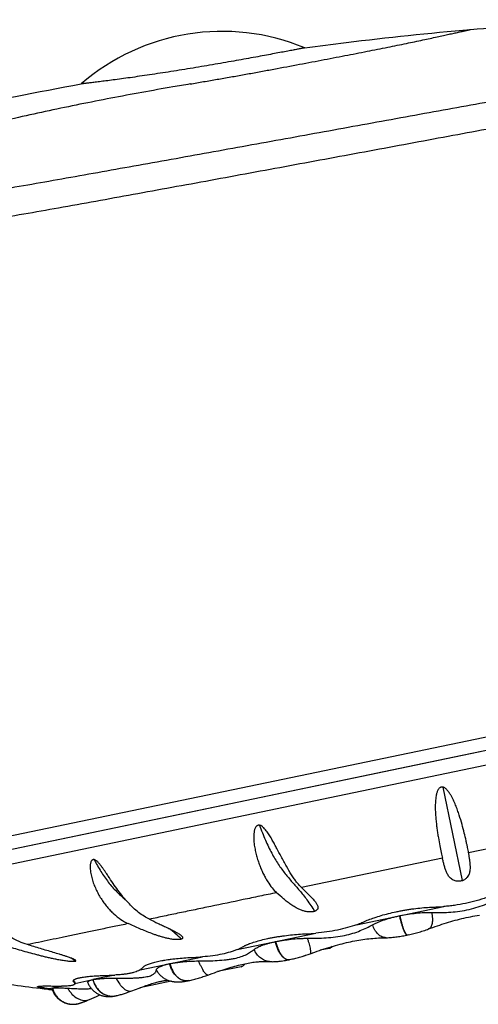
# Model space of a CAD drawing. Header units: millimetres. Extents: x -139 to 522, y -59 to 433.
# Tile 39 of 40: x 485 to 502, y 358 to 394. Entities that reach past the tile are written whole.
import ezdxf

# ---------------------------------------------------------------- set-up
doc = ezdxf.new("R2010")
doc.units = ezdxf.units.MM
doc.header["$LTSCALE"] = 23.1
doc.layers.get('0').update_dxf_attribs({"linetype": 'CONTINUOUS'})

msp = doc.modelspace()

# ---------------------------------------------------------------- linework, layer by layer
at = {"color": 9, "linetype": 'CONTINUOUS'}
for p, q in [((478.088, 362.48), (522.141, 371.66)), ((500.471, 365.613), (501.194, 362.14)), ((504.076, 363.728), (501.433, 363.177)), ((500.461, 362.974), (495.228, 361.884)), ((486.788, 358.397), (486.786, 358.367)), ((491.045, 358.429), (491.046, 358.429)), ((488.334, 357.864), (488.336, 357.865)), ((488.336, 357.865), (488.337, 357.865)), ((488.336, 357.865), (488.337, 357.865)), ((488.336, 357.865), (488.337, 357.865)), ((488.337, 357.865), (488.338, 357.865)), ((488.337, 357.865), (488.338, 357.865)), ((488.929, 358.049), (488.928, 358.049)), ((487.361, 357.73), (487.36, 357.729))]:
    msp.add_line(p, q, dxfattribs=at)
at = {"color": 7, "linetype": 'CONTINUOUS'}
for p, q in [((520.399, 370.786), (479.096, 362.18)), ((502.823, 367.121), (501.191, 366.781)), ((478.718, 361.569), (504.245, 366.889)), ((501.191, 366.781), (498.285, 366.175)), ((498.285, 366.175), (491.013, 364.661)), ((491.013, 364.661), (483.789, 363.158)), ((497.275, 360.505), (500.512, 361.179)), ((498.874, 360.838), (498.879, 360.839)), ((501.588, 360.817), (501.671, 360.832)), ((501.671, 360.832), (501.753, 360.846)), ((492.842, 359.581), (495.762, 360.189)), ((497.947, 360.003), (498.02, 360.009)), ((499.122, 360.112), (499.155, 360.119)), ((499.198, 360.128), (499.156, 360.119)), ((499.16, 360.12), (499.16, 360.12)), ((499.908, 360.33), (499.95, 360.345)), ((493.276, 359.79), (493.277, 359.775)), ((493.277, 359.79), (493.283, 359.793)), ((493.283, 359.793), (493.286, 359.794)), ((494.258, 359.876), (494.262, 359.877)), ((494.264, 359.877), (494.268, 359.878)), ((489.238, 358.83), (491.555, 359.313)), ((495.023, 359.264), (495.069, 359.277)), ((495.067, 359.276), (495.114, 359.289)), ((495.112, 359.288), (495.159, 359.301)), ((495.156, 359.3), (495.204, 359.314)), ((495.201, 359.313), (495.249, 359.327)), ((495.245, 359.326), (495.294, 359.341)), ((495.29, 359.34), (495.339, 359.355)), ((495.335, 359.354), (495.384, 359.37)), ((495.38, 359.368), (495.429, 359.385)), ((495.426, 359.383), (495.474, 359.4)), ((495.471, 359.399), (495.519, 359.416)), ((495.517, 359.415), (495.552, 359.427)), ((495.552, 359.427), (495.658, 359.465)), ((496.259, 359.627), (495.92, 359.556)), ((490.331, 359.058), (490.334, 359.058)), ((490.336, 359.059), (490.339, 359.059)), ((492.988, 358.945), (492.11, 358.762)), ((493.137, 359.057), (493.197, 359.069)), ((493.476, 359.116), (493.528, 359.122)), ((493.528, 359.122), (493.579, 359.128)), ((493.628, 359.132), (493.676, 359.136)), ((493.723, 359.139), (493.768, 359.142)), ((493.768, 359.142), (493.813, 359.143)), ((493.813, 359.143), (493.856, 359.144)), ((493.855, 359.144), (493.897, 359.143)), ((493.897, 359.144), (493.936, 359.143)), ((493.937, 359.143), (493.975, 359.141)), ((494.04, 359.137), (494.062, 359.136)), ((494.04, 359.137), (494.04, 359.137)), ((494.062, 359.136), (494.095, 359.134)), ((494.094, 359.134), (494.129, 359.133)), ((494.128, 359.133), (494.165, 359.132)), ((494.164, 359.132), (494.201, 359.133)), ((494.2, 359.133), (494.239, 359.134)), ((494.238, 359.134), (494.278, 359.136)), ((494.277, 359.136), (494.317, 359.138)), ((494.317, 359.138), (494.359, 359.142)), ((494.358, 359.142), (494.401, 359.146)), ((494.4, 359.146), (494.444, 359.151)), ((494.444, 359.151), (494.489, 359.157)), ((494.489, 359.156), (494.535, 359.163)), ((494.535, 359.163), (494.583, 359.171)), ((494.582, 359.17), (494.631, 359.179)), ((494.63, 359.179), (494.681, 359.188)), ((494.68, 359.188), (494.732, 359.198)), ((494.731, 359.197), (494.771, 359.206)), ((494.768, 359.205), (494.77, 359.205)), ((494.807, 359.213), (494.772, 359.206)), ((494.802, 359.212), (494.849, 359.223)), ((494.846, 359.222), (494.893, 359.232)), ((494.89, 359.232), (494.936, 359.243)), ((494.934, 359.242), (494.98, 359.254)), ((494.978, 359.253), (495.025, 359.265)), ((488.302, 358.635), (487.485, 358.465)), ((491.445, 358.533), (491.49, 358.547)), ((491.49, 358.547), (491.536, 358.561)), ((491.535, 358.561), (491.581, 358.576)), ((491.581, 358.576), (491.626, 358.591)), ((491.671, 358.607), (491.718, 358.623)), ((491.717, 358.623), (491.754, 358.636)), ((491.718, 358.623), (491.754, 358.636)), ((486.323, 358.223), (485.81, 358.116)), ((486.815, 358.325), (487.485, 358.465)), ((486.816, 358.325), (486.818, 358.346)), ((490.396, 358.405), (489.224, 358.161)), ((490.206, 358.47), (490.205, 358.471)), ((491.033, 358.427), (491.042, 358.429)), ((491.046, 358.429), (491.082, 358.437)), ((491.081, 358.437), (491.129, 358.448)), ((491.128, 358.447), (491.174, 358.459)), ((491.174, 358.458), (491.22, 358.47)), ((491.219, 358.47), (491.265, 358.482)), ((491.265, 358.482), (491.311, 358.494)), ((491.31, 358.494), (491.356, 358.507)), ((491.355, 358.507), (491.401, 358.52)), ((491.4, 358.52), (491.445, 358.533)), ((485.81, 358.116), (485.683, 358.137)), ((485.687, 358.166), (485.684, 358.136)), ((485.687, 358.166), (485.892, 358.133)), ((485.81, 358.116), (485.944, 358.091)), ((485.977, 358.086), (485.944, 358.091)), ((487.36, 357.729), (487.537, 357.806)), ((487.537, 357.806), (487.617, 357.84)), ((488.928, 358.049), (489.062, 358.1)), ((486.91, 357.568), (486.91, 357.568)), ((487.131, 357.636), (487.157, 357.646)), ((487.157, 357.646), (487.185, 357.657)), ((487.185, 357.657), (487.216, 357.669)), ((487.216, 357.669), (487.249, 357.682)), ((487.249, 357.682), (487.285, 357.697)), ((487.285, 357.697), (487.324, 357.714)), ((487.324, 357.714), (487.36, 357.729))]:
    msp.add_line(p, q, dxfattribs=at)
for points in [[(499.95, 360.345), (500.023, 360.372), (500.108, 360.404), (500.192, 360.434), (500.276, 360.464), (500.36, 360.492), (500.443, 360.52), (500.526, 360.547), (500.608, 360.573), (500.69, 360.598), (500.772, 360.622), (500.854, 360.645), (500.935, 360.667), (501.017, 360.689), (501.098, 360.71), (501.18, 360.729), (501.261, 360.748), (501.343, 360.767), (501.424, 360.784), (501.506, 360.801)], [(501.424, 360.784), (501.506, 360.801), (501.588, 360.817)], [(501.67, 360.832), (501.753, 360.846), (501.836, 360.86)], [(495.63, 359.455), (495.721, 359.488), (495.811, 359.519), (495.901, 359.55), (495.989, 359.58), (496.076, 359.608), (496.162, 359.636), (496.247, 359.662), (496.331, 359.688), (496.414, 359.712), (496.496, 359.736), (496.578, 359.758), (496.659, 359.78), (496.739, 359.8), (496.818, 359.82), (496.896, 359.839), (496.974, 359.856), (497.052, 359.873), (497.129, 359.889), (497.205, 359.904), (497.281, 359.918), (497.356, 359.931), (497.431, 359.943), (497.506, 359.954), (497.58, 359.964), (497.654, 359.974), (497.727, 359.983), (497.8, 359.99), (497.874, 359.997), (497.947, 360.003)], [(497.947, 360.003), (498.02, 360.008), (498.093, 360.013), (498.166, 360.016), (498.239, 360.019)], [(498.239, 360.019), (498.313, 360.021), (498.375, 360.022)], [(498.375, 360.022), (498.418, 360.023), (498.47, 360.025), (498.523, 360.028), (498.575, 360.032), (498.626, 360.037), (498.678, 360.042), (498.729, 360.048), (498.78, 360.054), (498.831, 360.062), (498.881, 360.069), (498.93, 360.077), (498.98, 360.085), (499.028, 360.094), (499.076, 360.103), (499.123, 360.112), (499.155, 360.119)], [(499.198, 360.128), (499.248, 360.139), (499.298, 360.151), (499.348, 360.162), (499.398, 360.175), (499.448, 360.188), (499.499, 360.201), (499.549, 360.215), (499.6, 360.229), (499.65, 360.244), (499.702, 360.26), (499.753, 360.276), (499.804, 360.294), (499.856, 360.311), (499.908, 360.33)], [(497.654, 359.974), (497.727, 359.983), (497.801, 359.99), (497.874, 359.997)], [(491.754, 358.636), (491.912, 358.693), (491.996, 358.723), (492.079, 358.752), (492.16, 358.78), (492.239, 358.806), (492.317, 358.832), (492.393, 358.857), (492.468, 358.88), (492.541, 358.903), (492.613, 358.924), (492.684, 358.945), (492.753, 358.964), (492.82, 358.982), (492.886, 358.999), (492.951, 359.015), (493.015, 359.03), (493.077, 359.044), (493.137, 359.057)], [(493.197, 359.07), (493.255, 359.081), (493.312, 359.091), (493.368, 359.1), (493.423, 359.108), (493.476, 359.116)], [(493.579, 359.128), (493.629, 359.132), (493.677, 359.136)], [(493.676, 359.136), (493.724, 359.139), (493.769, 359.141)], [(493.975, 359.141), (494.011, 359.139), (494.04, 359.137)], [(491.58, 358.576), (491.625, 358.591), (491.672, 358.607)], [(487.294, 358.355), (487.298, 358.346), (487.31, 358.317), (487.324, 358.289), (487.338, 358.261), (487.354, 358.234), (487.37, 358.208), (487.388, 358.182), (487.407, 358.157), (487.426, 358.132), (487.447, 358.109), (487.468, 358.086), (487.491, 358.064), (487.514, 358.042), (487.538, 358.022), (487.563, 358.003), (487.588, 357.984), (487.614, 357.967), (487.64, 357.951), (487.667, 357.936), (487.693, 357.923), (487.719, 357.91), (487.745, 357.899), (487.771, 357.889), (487.796, 357.88), (487.821, 357.872), (487.846, 357.865), (487.87, 357.859), (487.893, 357.854), (487.916, 357.849), (487.939, 357.846), (487.96, 357.843), (487.982, 357.84), (488.002, 357.838), (488.023, 357.837), (488.043, 357.836), (488.062, 357.835), (488.081, 357.835), (488.101, 357.835), (488.12, 357.836), (488.138, 357.837), (488.157, 357.838), (488.176, 357.84), (488.194, 357.842), (488.213, 357.844), (488.231, 357.846), (488.25, 357.849), (488.269, 357.852), (488.288, 357.855), (488.307, 357.859), (488.326, 357.863), (488.338, 357.865)], [(489.062, 358.1), (489.201, 358.153), (489.268, 358.177), (489.332, 358.2), (489.394, 358.223), (489.454, 358.244), (489.512, 358.263), (489.568, 358.282), (489.622, 358.3), (489.674, 358.316), (489.724, 358.331), (489.771, 358.345), (489.817, 358.358), (489.86, 358.37), (489.902, 358.38), (489.941, 358.39), (489.979, 358.399), (490.014, 358.407), (490.047, 358.413), (490.079, 358.419), (490.108, 358.424), (490.135, 358.429), (490.16, 358.432), (490.183, 358.435), (490.204, 358.437), (490.222, 358.439), (490.239, 358.44), (490.253, 358.441), (490.266, 358.441), (490.276, 358.441), (490.277, 358.441)], [(490.206, 358.47), (490.231, 358.459), (490.261, 358.447), (490.291, 358.435), (490.321, 358.426), (490.349, 358.417), (490.378, 358.41), (490.405, 358.403), (490.432, 358.398), (490.458, 358.393), (490.483, 358.39), (490.507, 358.387), (490.531, 358.384), (490.555, 358.382), (490.579, 358.381), (490.604, 358.38), (490.629, 358.38), (490.655, 358.38), (490.682, 358.381), (490.709, 358.382), (490.737, 358.384), (490.765, 358.386), (490.793, 358.389), (490.823, 358.392), (490.853, 358.396), (490.884, 358.4), (490.916, 358.405), (490.95, 358.411), (490.984, 358.417), (491.02, 358.424), (491.049, 358.43)], [(485.961, 358.139), (485.963, 358.133), (485.972, 358.101), (485.983, 358.071), (485.995, 358.041), (486.007, 358.012), (486.021, 357.984), (486.036, 357.957), (486.052, 357.93), (486.068, 357.905), (486.085, 357.88), (486.103, 357.856), (486.122, 357.833), (486.141, 357.812), (486.161, 357.791), (486.181, 357.771), (486.201, 357.753), (486.221, 357.735), (486.242, 357.718), (486.263, 357.703), (486.284, 357.688), (486.305, 357.674), (486.327, 357.661), (486.348, 357.649), (486.369, 357.637), (486.391, 357.627), (486.412, 357.617), (486.433, 357.608), (486.454, 357.6), (486.475, 357.593), (486.496, 357.586), (486.517, 357.58), (486.537, 357.574), (486.558, 357.569), (486.578, 357.565), (486.598, 357.561), (486.618, 357.558), (486.637, 357.555), (486.656, 357.553), (486.675, 357.552), (486.693, 357.55), (486.711, 357.55), (486.729, 357.549), (486.746, 357.549), (486.763, 357.55), (486.779, 357.55), (486.795, 357.551), (486.81, 357.553), (486.825, 357.554), (486.839, 357.556), (486.853, 357.558), (486.866, 357.559), (486.878, 357.561), (486.89, 357.564), (486.901, 357.566), (486.91, 357.568)], [(487.617, 357.84), (487.689, 357.871), (487.721, 357.884), (487.752, 357.897)], [(488.338, 357.865), (488.364, 357.871), (488.4, 357.879), (488.436, 357.888), (488.472, 357.898), (488.509, 357.908), (488.546, 357.919), (488.583, 357.93), (488.621, 357.942), (488.659, 357.954), (488.698, 357.967), (488.737, 357.98), (488.777, 357.994), (488.817, 358.008), (488.857, 358.023), (488.897, 358.038), (488.928, 358.05)], [(486.91, 357.568), (486.921, 357.57), (486.931, 357.572), (486.942, 357.575), (486.952, 357.577), (486.963, 357.58), (486.973, 357.583), (486.983, 357.586), (486.993, 357.588), (487.003, 357.591), (487.013, 357.595), (487.023, 357.598), (487.033, 357.601), (487.043, 357.604), (487.053, 357.608), (487.063, 357.611), (487.074, 357.615), (487.085, 357.619), (487.096, 357.623), (487.107, 357.627), (487.131, 357.636)]]:
    msp.add_lwpolyline(points, dxfattribs=at)
for centre, radius, start, end in [((492.282, 385.663), 8, 67.4654, 130.8683), ((500.681, 366.166), 0.8, 50.2233, 50.4522), ((499.956, 366.015), 0.8, 153.0864, 153.3094), ((495.112, 367.375), 7.215, 272.4373, 275.1763), ((493.364, 359.573), 0.234, 111.7462, 111.9729), ((494.585, 356.478), 3.562, 111.1019, 111.4003), ((496.218, 359.823), 0.2, 281.77, 322.641), ((490.908, 367.024), 7.738, 272.3188, 274.7952), ((492.947, 359.141), 0.2, 281.77, 334.5609), ((487.857, 365.933), 7.311, 271.2095, 273.4982), ((491.528, 408.291), 50.506, 260.9255, 263.4991), ((486.808, 358.446), 0.0479, 194.8804, 201.5139), ((487.644, 357.692), 0.789, 101.9027, 102.0593), ((491.527, 408.284), 50.5, 263.4993, 263.6537), ((489.2, 358.361), 0.2, 277.8899, 281.77)]:
    msp.add_arc(centre, radius, start, end, dxfattribs=at)
at = {"color": 9, "linetype": 'CONTINUOUS'}
for centre, radius, start, end in [((513.539, 258.588), 135.002, 99.57045, 99.84549), ((487.405, 356.522), 4.818, 45.6691, 52.7219), ((483.873, 354.986), 5.113, 54.5232, 56.9161), ((494.744, 359.359), 0.156, 277.0351, 281.7347), ((494.735, 359.367), 0.165, 281.7699, 282.3813), ((490.967, 358.821), 0.4, 279.8982, 281.2081), ((490.959, 358.832), 0.412, 281.7698, 282.058), ((490.959, 358.832), 0.412, 282.2445, 282.5695), ((490.967, 358.821), 0.4, 281.4346, 281.77), ((488.203, 358.486), 0.635, 281.6178, 282.1366), ((488.212, 358.442), 0.591, 281.6251, 282.1313), ((488.197, 358.532), 0.682, 281.4652, 281.7713), ((488.203, 358.485), 0.635, 282.3313, 282.6255), ((488.213, 358.44), 0.589, 282.3409, 282.6579)]:
    msp.add_arc(centre, radius, start, end, dxfattribs=at)
at = {"color": 7, "linetype": 'CONTINUOUS'}
for points, knots in [([(501.51, 393.734), (502.784, 393.842), (505.335, 394.013), (509.166, 394.119), (512.995, 394.055), (515.543, 393.887), (516.813, 393.768)], [0, 0, 0, 0, 0.250407, 0.5004, 0.750153, 1, 1, 1, 1]), ([(495.348, 393.052), (495.86, 393.121), (497.91, 393.387), (499.966, 393.604), (501.51, 393.734)], [0, 0, 0, 0, 0.250232, 1, 1, 1, 1]), ([(495.348, 393.052), (495.348, 393.052), (495.347, 393.052), (495.347, 393.052), (495.345, 393.052), (495.343, 393.051), (495.34, 393.051), (495.335, 393.05), (495.328, 393.048), (495.317, 393.046), (495.303, 393.044), (495.288, 393.041), (495.27, 393.037), (495.249, 393.033), (495.217, 393.027), (495.171, 393.018), (495.108, 393.006), (495.037, 392.992), (494.956, 392.976), (494.866, 392.959), (494.768, 392.94), (494.619, 392.912), (494.414, 392.873), (494.144, 392.822), (493.845, 392.767), (493.52, 392.707), (493.172, 392.644), (492.803, 392.578), (492.418, 392.51), (491.883, 392.417), (491.203, 392.303), (490.522, 392.193), (489.984, 392.109), (489.597, 392.051), (489.227, 391.996), (488.877, 391.946), (488.55, 391.901), (488.25, 391.861), (487.979, 391.826), (487.773, 391.8), (487.625, 391.781), (487.527, 391.769), (487.437, 391.758), (487.357, 391.749), (487.286, 391.74), (487.224, 391.733), (487.178, 391.728), (487.146, 391.724), (487.125, 391.722), (487.107, 391.72), (487.092, 391.718), (487.078, 391.716), (487.068, 391.715), (487.06, 391.714), (487.055, 391.714), (487.052, 391.714), (487.05, 391.713), (487.049, 391.713), (487.048, 391.713), (487.048, 391.713), (487.047, 391.713)], [0, 0, 0, 0, 0.000037, 0.000147, 0.000332, 0.00059, 0.000921, 0.001326, 0.002357, 0.003682, 0.005299, 0.007209, 0.009411, 0.011902, 0.014683, 0.021105, 0.028665, 0.037348, 0.047136, 0.058008, 0.069944, 0.082917, 0.111865, 0.144605, 0.180849, 0.220271, 0.262507, 0.30716, 0.353796, 0.401955, 0.500881, 0.599871, 0.648092, 0.694787, 0.739474, 0.781698, 0.821046, 0.857146, 0.889676, 0.918361, 0.93119, 0.942975, 0.953697, 0.963337, 0.971877, 0.979306, 0.98561, 0.988338, 0.990781, 0.992938, 0.99481, 0.996395, 0.997692, 0.998701, 0.999098, 0.999423, 0.999675, 0.999856, 0.999964, 1, 1, 1, 1]), ([(480.575, 390.435), (481.112, 390.547), (483.266, 390.991), (485.424, 391.414), (487.047, 391.713)], [0, 0, 0, 0, 0.249497, 1, 1, 1, 1]), ([(490.455, 391.601), (489.686, 391.468), (488.151, 391.189), (486.239, 390.804), (484.716, 390.469), (483.576, 390.203), (482.63, 389.966), (481.876, 389.767), (481.5, 389.663), (481.312, 389.61)], [0, 0, 0, 0, 0.249999, 0.499997, 0.624998, 0.749998, 0.874998, 0.937499, 1, 1, 1, 1]), ([(500.471, 365.612), (500.466, 365.613), (500.457, 365.615), (500.443, 365.616), (500.429, 365.615), (500.41, 365.611), (500.388, 365.603), (500.356, 365.583), (500.323, 365.549), (500.293, 365.502), (500.27, 365.451), (500.252, 365.398), (500.238, 365.345), (500.223, 365.273), (500.21, 365.183), (500.201, 365.075), (500.197, 364.968), (500.196, 364.862), (500.198, 364.757), (500.204, 364.621), (500.215, 364.455), (500.235, 364.262), (500.257, 364.078), (500.283, 363.902), (500.317, 363.688), (500.361, 363.448), (500.406, 363.227), (500.438, 363.074), (500.453, 363.006), (500.461, 362.974)], [0, 0, 0, 0, 0.005067, 0.010139, 0.015217, 0.020295, 0.030435, 0.040562, 0.06071, 0.080796, 0.100806, 0.120736, 0.140585, 0.16035, 0.199609, 0.238491, 0.27696, 0.314978, 0.352505, 0.389504, 0.461762, 0.531456, 0.598295, 0.662001, 0.722312, 0.831765, 0.924842, 0.964745, 1, 1, 1, 1]), ([(501.433, 363.177), (501.427, 363.208), (501.414, 363.275), (501.393, 363.38), (501.368, 363.496), (501.33, 363.673), (501.273, 363.918), (501.189, 364.237), (501.104, 364.521), (501.022, 364.76), (500.95, 364.947), (500.883, 365.102), (500.822, 365.226), (500.771, 365.318), (500.714, 365.408), (500.66, 365.479), (500.61, 365.532), (500.556, 365.579), (500.506, 365.606), (500.471, 365.612)], [0, 0, 0, 0, 0.035521, 0.0756, 0.120084, 0.168798, 0.278135, 0.401902, 0.538173, 0.610344, 0.684829, 0.761336, 0.800262, 0.839586, 0.879271, 0.919286, 0.939421, 0.959635, 1, 1, 1, 1]), ([(493.672, 364.196), (493.668, 364.197), (493.659, 364.199), (493.645, 364.199), (493.631, 364.198), (493.614, 364.195), (493.593, 364.187), (493.563, 364.168), (493.533, 364.134), (493.508, 364.088), (493.489, 364.038), (493.472, 363.969), (493.459, 363.881), (493.455, 363.775), (493.457, 363.669), (493.465, 363.565), (493.477, 363.462), (493.493, 363.36), (493.519, 363.228), (493.557, 363.067), (493.613, 362.882), (493.675, 362.705), (493.743, 362.538), (493.816, 362.382), (493.893, 362.237), (493.995, 362.064), (494.126, 361.877), (494.244, 361.746), (494.304, 361.691)], [0, 0, 0, 0, 0.004868, 0.009696, 0.01449, 0.01925, 0.028673, 0.038029, 0.056656, 0.075366, 0.09414, 0.112946, 0.150543, 0.188039, 0.225333, 0.262356, 0.299056, 0.335387, 0.371312, 0.441786, 0.510216, 0.576354, 0.639981, 0.700891, 0.758887, 0.81379, 0.913664, 1, 1, 1, 1]), ([(494.472, 363.037), (494.419, 363.136), (494.34, 363.287), (494.231, 363.49), (494.145, 363.646), (494.053, 363.803), (493.968, 363.932), (493.893, 364.03), (493.841, 364.088), (493.794, 364.131), (493.745, 364.168), (493.702, 364.19), (493.672, 364.196)], [0, 0, 0, 0, 0.23496, 0.357191, 0.482166, 0.609541, 0.738926, 0.804241, 0.869819, 0.902657, 0.935448, 1, 1, 1, 1]), ([(495.228, 361.884), (495.198, 361.914), (495.135, 361.98), (495.044, 362.09), (494.952, 362.215), (494.823, 362.408), (494.662, 362.683), (494.537, 362.915), (494.472, 363.037)], [0, 0, 0, 0, 0.093466, 0.196469, 0.30876, 0.430137, 0.699058, 1, 1, 1, 1]), ([(501.194, 362.14), (501.188, 362.138), (501.174, 362.134), (501.147, 362.127), (501.099, 362.119), (501.017, 362.115), (500.918, 362.131), (500.828, 362.174), (500.763, 362.224), (500.713, 362.279), (500.661, 362.354), (500.612, 362.455), (500.566, 362.581), (500.528, 362.709), (500.493, 362.841), (500.472, 362.93), (500.461, 362.974)], [0, 0, 0, 0, 0.016477, 0.033189, 0.066681, 0.128789, 0.225546, 0.298932, 0.361075, 0.417697, 0.471581, 0.576198, 0.680288, 0.785363, 0.891887, 1, 1, 1, 1]), ([(501.194, 362.14), (501.2, 362.142), (501.212, 362.147), (501.23, 362.154), (501.247, 362.161), (501.276, 362.175), (501.328, 362.207), (501.389, 362.262), (501.438, 362.333), (501.476, 362.421), (501.498, 362.531), (501.501, 362.661), (501.492, 362.789), (501.475, 362.917), (501.455, 363.047), (501.441, 363.134), (501.433, 363.177)], [0, 0, 0, 0, 0.016575, 0.032669, 0.048187, 0.063051, 0.116552, 0.202194, 0.271869, 0.333653, 0.446937, 0.556116, 0.665138, 0.775239, 0.886816, 1, 1, 1, 1]), ([(487.534, 362.917), (487.53, 362.918), (487.522, 362.92), (487.506, 362.921), (487.487, 362.919), (487.466, 362.911), (487.447, 362.897), (487.432, 362.879), (487.416, 362.852), (487.401, 362.815), (487.39, 362.766), (487.383, 362.716), (487.381, 362.665), (487.381, 362.596), (487.388, 362.51), (487.404, 362.408), (487.425, 362.306), (487.452, 362.206), (487.482, 362.107), (487.528, 361.979), (487.593, 361.823), (487.683, 361.645), (487.783, 361.476), (487.891, 361.317), (488.006, 361.17), (488.128, 361.034), (488.294, 360.871), (488.512, 360.698), (488.702, 360.588), (488.798, 360.544)], [0, 0, 0, 0, 0.004088, 0.008071, 0.015775, 0.023288, 0.030799, 0.038438, 0.046247, 0.062301, 0.078816, 0.095631, 0.112645, 0.129789, 0.164291, 0.198913, 0.233524, 0.268041, 0.302412, 0.336595, 0.404252, 0.470806, 0.536086, 0.59996, 0.662313, 0.723037, 0.782037, 0.894526, 1, 1, 1, 1]), ([(488.052, 362.309), (488.014, 362.365), (487.958, 362.45), (487.881, 362.562), (487.822, 362.646), (487.76, 362.728), (487.704, 362.793), (487.656, 362.841), (487.619, 362.873), (487.585, 362.896), (487.556, 362.91), (487.541, 362.915), (487.534, 362.917)], [0, 0, 0, 0, 0.250919, 0.377436, 0.504403, 0.631478, 0.757994, 0.82064, 0.882405, 0.942582, 0.971755, 1, 1, 1, 1]), ([(489.584, 360.708), (489.515, 360.741), (489.375, 360.819), (489.175, 360.96), (488.978, 361.13), (488.785, 361.325), (488.596, 361.544), (488.411, 361.783), (488.23, 362.04), (488.112, 362.218), (488.052, 362.309)], [0, 0, 0, 0, 0.103038, 0.212419, 0.328192, 0.450524, 0.579357, 0.714335, 0.854828, 1, 1, 1, 1]), ([(495.228, 361.884), (495.275, 361.839), (495.367, 361.748), (495.502, 361.615), (495.611, 361.504), (495.691, 361.415), (495.728, 361.37), (495.745, 361.347)], [0, 0, 0, 0, 0.26187, 0.51819, 0.766072, 0.885268, 1, 1, 1, 1]), ([(485.052, 359.764), (484.946, 359.796), (484.736, 359.875), (484.433, 360.033), (484.141, 360.229), (483.864, 360.46), (483.601, 360.722), (483.396, 360.961), (483.24, 361.164), (483.125, 361.321), (483.013, 361.48), (482.939, 361.587), (482.901, 361.639)], [0, 0, 0, 0, 0.113873, 0.230884, 0.35118, 0.47502, 0.602403, 0.732977, 0.799266, 0.866046, 0.933098, 1, 1, 1, 1]), ([(495.717, 360.999), (495.711, 360.997), (495.699, 360.994), (495.673, 360.987), (495.625, 360.978), (495.532, 360.973), (495.41, 360.987), (495.282, 361.02), (495.144, 361.071), (494.995, 361.147), (494.838, 361.249), (494.696, 361.355), (494.518, 361.501), (494.389, 361.615), (494.304, 361.691)], [0, 0, 0, 0, 0.011369, 0.023348, 0.048751, 0.100795, 0.194028, 0.272644, 0.342029, 0.46519, 0.577571, 0.685021, 0.790388, 1, 1, 1, 1]), ([(500.057, 360.96), (500.161, 360.958), (500.371, 360.955), (500.694, 360.964), (501.029, 360.991), (501.37, 361.046), (501.704, 361.132), (502.022, 361.24), (502.321, 361.362), (502.513, 361.448), (502.607, 361.492)], [0, 0, 0, 0, 0.117762, 0.239848, 0.367455, 0.50001, 0.632566, 0.76017, 0.882247, 1, 1, 1, 1]), ([(502.103, 361.511), (501.977, 361.467), (501.717, 361.386), (501.319, 361.29), (500.981, 361.231), (500.712, 361.196), (500.578, 361.184), (500.512, 361.179)], [0, 0, 0, 0, 0.247059, 0.500016, 0.753, 0.877672, 1, 1, 1, 1]), ([(495.745, 361.347), (495.755, 361.333), (495.775, 361.306), (495.802, 361.263), (495.823, 361.22), (495.837, 361.176), (495.841, 361.138), (495.836, 361.108), (495.828, 361.084), (495.814, 361.061), (495.791, 361.038), (495.766, 361.021), (495.74, 361.008), (495.725, 361.002), (495.717, 360.999)], [0, 0, 0, 0, 0.12066, 0.236787, 0.347939, 0.454295, 0.557922, 0.610812, 0.666619, 0.728391, 0.800621, 0.88921, 0.941767, 1, 1, 1, 1]), ([(497.933, 360.765), (498.017, 360.794), (498.192, 360.848), (498.462, 360.921), (498.696, 360.975), (498.864, 361.009), (498.961, 361.028), (499.059, 361.045), (499.182, 361.066), (499.378, 361.095), (499.622, 361.125), (499.909, 361.149), (500.098, 361.159), (500.191, 361.161)], [0, 0, 0, 0, 0.116094, 0.238297, 0.364965, 0.429376, 0.461755, 0.49422, 0.559246, 0.624222, 0.753064, 0.878898, 1, 1, 1, 1]), ([(500.191, 361.161), (500.244, 361.163), (500.351, 361.167), (500.458, 361.175), (500.512, 361.179)], [0, 0, 0, 0, 0.493738, 1, 1, 1, 1]), ([(497.52, 360.604), (497.585, 360.633), (497.721, 360.69), (497.86, 360.74), (497.933, 360.765)], [0, 0, 0, 0, 0.480533, 1, 1, 1, 1]), ([(497.87, 360.505), (497.902, 360.522), (497.969, 360.556), (498.077, 360.603), (498.193, 360.649), (498.318, 360.692), (498.45, 360.732), (498.564, 360.764), (498.657, 360.788), (498.729, 360.805), (498.801, 360.822), (498.85, 360.832), (498.874, 360.838)], [0, 0, 0, 0, 0.102354, 0.213222, 0.331591, 0.45638, 0.586564, 0.721196, 0.789902, 0.859392, 0.929439, 1, 1, 1, 1]), ([(498.886, 360.84), (498.985, 360.86), (499.185, 360.897), (499.483, 360.936), (499.729, 360.956), (499.92, 360.962), (500.012, 360.962), (500.057, 360.96)], [0, 0, 0, 0, 0.257481, 0.514788, 0.764978, 0.884934, 1, 1, 1, 1]), ([(490.771, 359.969), (490.762, 359.965), (490.74, 359.959), (490.691, 359.951), (490.623, 359.948), (490.539, 359.951), (490.457, 359.96), (490.378, 359.972), (490.28, 359.99), (490.164, 360.017), (490.032, 360.053), (489.906, 360.092), (489.786, 360.133), (489.632, 360.188), (489.445, 360.261), (489.226, 360.353), (489.011, 360.447), (488.868, 360.511), (488.798, 360.544)], [0, 0, 0, 0, 0.014521, 0.031955, 0.07174, 0.11281, 0.152638, 0.190791, 0.227387, 0.296786, 0.36235, 0.425143, 0.485942, 0.545293, 0.661148, 0.774852, 0.887605, 1, 1, 1, 1]), ([(489.584, 360.708), (489.691, 360.656), (489.852, 360.579), (490.066, 360.479), (490.222, 360.404), (490.374, 360.331), (490.496, 360.269), (490.588, 360.219), (490.652, 360.181), (490.71, 360.144), (490.745, 360.117), (490.761, 360.104)], [0, 0, 0, 0, 0.270349, 0.403585, 0.534731, 0.66265, 0.785463, 0.844029, 0.899939, 0.952331, 1, 1, 1, 1]), ([(495.446, 360), (495.561, 359.999), (495.793, 360.002), (496.142, 360.016), (496.49, 360.046), (496.825, 360.099), (497.133, 360.178), (497.406, 360.277), (497.648, 360.387), (497.798, 360.465), (497.87, 360.505)], [0, 0, 0, 0, 0.137955, 0.277442, 0.417668, 0.554938, 0.682416, 0.797239, 0.902036, 1, 1, 1, 1]), ([(497.275, 360.505), (497.165, 360.464), (496.931, 360.388), (496.562, 360.299), (496.169, 360.231), (495.899, 360.2), (495.762, 360.189)], [0, 0, 0, 0, 0.228432, 0.474913, 0.734197, 1, 1, 1, 1]), ([(497.275, 360.505), (497.297, 360.513), (497.379, 360.543), (497.461, 360.577), (497.52, 360.604)], [0, 0, 0, 0, 0.258883, 1, 1, 1, 1]), ([(490.761, 360.104), (490.767, 360.098), (490.779, 360.087), (490.795, 360.07), (490.807, 360.053), (490.816, 360.035), (490.818, 360.02), (490.816, 360.008), (490.811, 359.996), (490.801, 359.985), (490.786, 359.975), (490.776, 359.971), (490.771, 359.969)], [0, 0, 0, 0, 0.141396, 0.272589, 0.392424, 0.500604, 0.599882, 0.649303, 0.701388, 0.825618, 0.905475, 1, 1, 1, 1]), ([(493.303, 359.801), (493.369, 359.826), (493.511, 359.874), (493.737, 359.937), (493.941, 359.984), (494.114, 360.019), (494.25, 360.044), (494.389, 360.067), (494.58, 360.095), (494.923, 360.136), (495.22, 360.158), (495.418, 360.167)], [0, 0, 0, 0, 0.098743, 0.20822, 0.327163, 0.389589, 0.453788, 0.519426, 0.586338, 0.722923, 1, 1, 1, 1]), ([(494.268, 359.878), (494.291, 359.883), (494.336, 359.891), (494.405, 359.904), (494.475, 359.916), (494.571, 359.932), (494.692, 359.949), (494.891, 359.973), (495.093, 359.989), (495.295, 359.998), (495.395, 360), (495.446, 360)], [0, 0, 0, 0, 0.05822, 0.117417, 0.177335, 0.238155, 0.362093, 0.488405, 0.744856, 0.873132, 1, 1, 1, 1]), ([(486.841, 359.15), (486.838, 359.148), (486.832, 359.146), (486.817, 359.141), (486.793, 359.138), (486.76, 359.136), (486.722, 359.136), (486.681, 359.137), (486.625, 359.141), (486.554, 359.147), (486.469, 359.158), (486.386, 359.17), (486.304, 359.183), (486.197, 359.202), (486.067, 359.228), (485.913, 359.261), (485.763, 359.295), (485.616, 359.33), (485.471, 359.367), (485.279, 359.417), (485.042, 359.481), (484.76, 359.562), (484.573, 359.617), (484.48, 359.645)], [0, 0, 0, 0, 0.003648, 0.008078, 0.019421, 0.033494, 0.049391, 0.066308, 0.083742, 0.119115, 0.154381, 0.189194, 0.223479, 0.257247, 0.323388, 0.387981, 0.451383, 0.513876, 0.575687, 0.636992, 0.758603, 0.879467, 1, 1, 1, 1]), ([(486.824, 359.196), (486.814, 359.203), (486.792, 359.215), (486.755, 359.233), (486.714, 359.25), (486.653, 359.274), (486.57, 359.304), (486.466, 359.338), (486.357, 359.372), (486.206, 359.419), (486.012, 359.476), (485.775, 359.546), (485.535, 359.617), (485.294, 359.689), (485.132, 359.739), (485.052, 359.764)], [0, 0, 0, 0, 0.018915, 0.040925, 0.065197, 0.091174, 0.146854, 0.206053, 0.267651, 0.330953, 0.460973, 0.593838, 0.728351, 0.863841, 1, 1, 1, 1]), ([(492.842, 359.581), (492.872, 359.594), (492.929, 359.62), (492.984, 359.649), (493.01, 359.664)], [0, 0, 0, 0, 0.521262, 1, 1, 1, 1]), ([(493.01, 359.664), (493.049, 359.688), (493.101, 359.714), (493.166, 359.744), (493.202, 359.76), (493.238, 359.775), (493.263, 359.785), (493.276, 359.79)], [0, 0, 0, 0, 0.466424, 0.59413, 0.725535, 0.861066, 1, 1, 1, 1]), ([(493.472, 359.588), (493.481, 359.596), (493.501, 359.61), (493.544, 359.638), (493.607, 359.673), (493.692, 359.711), (493.788, 359.748), (493.894, 359.783), (493.988, 359.81), (494.067, 359.831), (494.129, 359.847), (494.193, 359.862), (494.236, 359.871), (494.258, 359.876)], [0, 0, 0, 0, 0.041416, 0.086077, 0.184856, 0.295841, 0.418119, 0.550706, 0.692629, 0.76682, 0.843027, 0.920709, 1, 1, 1, 1]), ([(489.454, 358.999), (489.474, 359.008), (489.516, 359.027), (489.611, 359.064), (489.75, 359.107), (489.904, 359.143), (490.021, 359.167), (490.094, 359.18), (490.171, 359.193), (490.27, 359.209), (490.438, 359.231), (490.659, 359.256), (490.936, 359.278), (491.125, 359.288), (491.221, 359.292)], [0, 0, 0, 0, 0.036358, 0.076878, 0.170058, 0.278979, 0.338795, 0.369969, 0.402105, 0.468431, 0.537744, 0.684152, 0.839025, 1, 1, 1, 1]), ([(491.41, 359.159), (491.526, 359.159), (491.758, 359.162), (492.1, 359.175), (492.378, 359.197), (492.59, 359.225), (492.775, 359.258), (492.976, 359.31), (493.177, 359.394), (493.338, 359.487), (493.43, 359.555), (493.472, 359.588)], [0, 0, 0, 0, 0.162662, 0.323241, 0.47848, 0.551953, 0.620942, 0.741628, 0.84065, 0.924858, 1, 1, 1, 1]), ([(492.842, 359.581), (492.802, 359.564), (492.718, 359.531), (492.532, 359.469), (492.27, 359.404), (491.925, 359.347), (491.682, 359.322), (491.555, 359.313)], [0, 0, 0, 0, 0.098634, 0.205769, 0.444065, 0.710915, 1, 1, 1, 1]), ([(486.841, 359.15), (486.843, 359.151), (486.847, 359.154), (486.851, 359.16), (486.852, 359.166), (486.85, 359.172), (486.845, 359.178), (486.837, 359.187), (486.829, 359.192), (486.824, 359.196)], [0, 0, 0, 0, 0.12972, 0.232636, 0.324293, 0.423263, 0.539093, 0.674321, 1, 1, 1, 1]), ([(489.311, 358.893), (489.318, 358.903), (489.336, 358.922), (489.369, 358.948), (489.409, 358.974), (489.438, 358.99), (489.454, 358.999)], [0, 0, 0, 0, 0.202128, 0.435969, 0.702239, 1, 1, 1, 1]), ([(489.844, 358.832), (489.846, 358.844), (489.859, 358.868), (489.891, 358.899), (489.936, 358.929), (489.994, 358.958), (490.063, 358.985), (490.128, 359.006), (490.186, 359.023), (490.249, 359.039), (490.298, 359.051), (490.331, 359.058)], [0, 0, 0, 0, 0.064922, 0.143892, 0.24085, 0.356819, 0.491615, 0.644583, 0.727687, 0.815097, 1, 1, 1, 1]), ([(490.339, 359.059), (490.357, 359.063), (490.394, 359.07), (490.451, 359.08), (490.509, 359.09), (490.591, 359.102), (490.697, 359.116), (490.878, 359.136), (491.116, 359.153), (491.31, 359.158), (491.41, 359.159)], [0, 0, 0, 0, 0.051679, 0.10511, 0.159924, 0.216524, 0.334692, 0.458846, 0.722256, 1, 1, 1, 1]), ([(486.763, 358.438), (486.767, 358.445), (486.78, 358.458), (486.806, 358.475), (486.84, 358.492), (486.884, 358.508), (486.936, 358.523), (486.997, 358.537), (487.066, 358.551), (487.174, 358.568), (487.328, 358.587), (487.534, 358.604), (487.764, 358.616), (487.926, 358.621), (488.011, 358.623)], [0, 0, 0, 0, 0.018812, 0.042737, 0.072513, 0.108555, 0.15111, 0.200084, 0.255162, 0.316628, 0.456959, 0.619443, 0.80143, 1, 1, 1, 1]), ([(489.238, 358.83), (489.217, 358.816), (489.168, 358.79), (489.086, 358.757), (488.989, 358.727), (488.877, 358.701), (488.751, 358.678), (488.612, 358.659), (488.461, 358.645), (488.356, 358.638), (488.302, 358.635)], [0, 0, 0, 0, 0.07857, 0.170398, 0.275893, 0.395163, 0.528095, 0.673648, 0.831018, 1, 1, 1, 1]), ([(488.345, 358.52), (488.452, 358.519), (488.661, 358.518), (488.918, 358.522), (489.115, 358.531), (489.251, 358.541), (489.376, 358.555), (489.485, 358.573), (489.578, 358.596), (489.67, 358.629), (489.742, 358.671), (489.791, 358.721), (489.823, 358.768), (489.838, 358.807), (489.844, 358.832)], [0, 0, 0, 0, 0.198604, 0.389341, 0.479788, 0.565141, 0.643478, 0.712797, 0.771795, 0.820689, 0.894662, 0.924116, 0.950776, 1, 1, 1, 1]), ([(489.238, 358.83), (489.252, 358.839), (489.279, 358.858), (489.302, 358.882), (489.311, 358.893)], [0, 0, 0, 0, 0.537241, 1, 1, 1, 1]), ([(485.429, 358.203), (485.429, 358.204), (485.432, 358.207), (485.437, 358.211), (485.446, 358.214), (485.453, 358.215), (485.457, 358.216)], [0, 0, 0, 0, 0.133208, 0.332345, 0.619056, 1, 1, 1, 1]), ([(485.684, 358.136), (485.647, 358.142), (485.582, 358.153), (485.509, 358.169), (485.47, 358.18), (485.454, 358.185), (485.445, 358.189), (485.438, 358.193), (485.432, 358.196), (485.429, 358.2), (485.429, 358.203)], [0, 0, 0, 0, 0.423957, 0.732061, 0.841647, 0.885288, 0.921559, 0.950604, 0.97275, 1, 1, 1, 1]), ([(485.456, 358.216), (485.457, 358.215), (485.463, 358.213), (485.469, 358.211), (485.474, 358.21)], [0, 0, 0, 0, 0.225501, 1, 1, 1, 1]), ([(485.457, 358.216), (485.469, 358.219), (485.497, 358.222), (485.546, 358.226), (485.608, 358.229), (485.683, 358.231), (485.77, 358.231), (485.911, 358.23), (486.023, 358.228), (486.101, 358.225)], [0, 0, 0, 0, 0.055194, 0.131352, 0.228035, 0.344725, 0.480873, 0.635901, 1, 1, 1, 1]), ([(485.474, 358.21), (485.486, 358.206), (485.514, 358.199), (485.585, 358.183), (485.644, 358.173), (485.687, 358.166)], [0, 0, 0, 0, 0.173688, 0.398858, 1, 1, 1, 1]), ([(486.101, 358.225), (486.12, 358.225), (486.195, 358.223), (486.269, 358.222), (486.323, 358.223)], [0, 0, 0, 0, 0.265124, 1, 1, 1, 1]), ([(486.815, 358.317), (486.815, 358.313), (486.813, 358.305), (486.806, 358.294), (486.795, 358.284), (486.781, 358.275), (486.762, 358.266), (486.731, 358.255), (486.682, 358.244), (486.612, 358.234), (486.528, 358.227), (486.43, 358.223), (486.36, 358.222), (486.323, 358.223)], [0, 0, 0, 0, 0.022402, 0.046444, 0.074078, 0.106627, 0.144898, 0.189383, 0.298179, 0.434376, 0.596796, 0.785239, 1, 1, 1, 1]), ([(486.757, 358.419), (486.758, 358.421), (486.759, 358.427), (486.761, 358.434), (486.763, 358.438)], [0, 0, 0, 0, 0.241941, 1, 1, 1, 1]), ([(486.786, 358.367), (486.781, 358.371), (486.772, 358.379), (486.763, 358.393), (486.758, 358.406), (486.757, 358.415), (486.757, 358.419)], [0, 0, 0, 0, 0.308228, 0.567384, 0.791865, 1, 1, 1, 1]), ([(486.763, 358.429), (486.763, 358.428), (486.764, 358.426), (486.766, 358.424), (486.767, 358.422)], [0, 0, 0, 0, 0.243532, 1, 1, 1, 1]), ([(486.767, 358.422), (486.768, 358.42), (486.774, 358.41), (486.782, 358.402), (486.788, 358.397)], [0, 0, 0, 0, 0.220742, 1, 1, 1, 1]), ([(486.815, 358.325), (486.813, 358.332), (486.805, 358.348), (486.793, 358.361), (486.786, 358.367)], [0, 0, 0, 0, 0.428202, 1, 1, 1, 1]), ([(486.788, 358.397), (486.793, 358.393), (486.801, 358.385), (486.81, 358.374), (486.816, 358.362), (486.818, 358.352), (486.818, 358.346)], [0, 0, 0, 0, 0.318074, 0.52118, 0.698657, 1, 1, 1, 1]), ([(487.294, 358.355), (487.292, 358.36), (487.29, 358.371), (487.297, 358.388), (487.311, 358.402), (487.332, 358.416), (487.359, 358.429), (487.394, 358.441), (487.434, 358.453), (487.464, 358.46), (487.479, 358.463)], [0, 0, 0, 0, 0.068369, 0.137473, 0.221039, 0.326448, 0.456797, 0.613232, 0.795731, 1, 1, 1, 1]), ([(487.486, 358.464), (487.51, 358.469), (487.563, 358.479), (487.681, 358.495), (487.854, 358.51), (488.088, 358.52), (488.256, 358.521), (488.345, 358.52)], [0, 0, 0, 0, 0.086803, 0.18553, 0.416995, 0.690358, 1, 1, 1, 1]), ([(485.961, 358.139), (485.961, 358.139), (485.961, 358.141), (485.961, 358.142), (485.963, 358.144), (485.967, 358.146), (485.973, 358.149), (485.979, 358.15), (485.982, 358.151)], [0, 0, 0, 0, 0.06769, 0.137766, 0.222226, 0.32752, 0.609119, 1, 1, 1, 1]), ([(485.982, 358.151), (485.987, 358.152), (485.997, 358.154), (486.021, 358.156), (486.058, 358.159), (486.112, 358.16), (486.178, 358.161), (486.255, 358.16), (486.381, 358.156), (486.481, 358.151), (486.552, 358.146)], [0, 0, 0, 0, 0.023896, 0.053038, 0.126584, 0.221141, 0.336523, 0.472597, 0.628904, 1, 1, 1, 1]), ([(486.552, 358.146), (486.641, 358.141), (486.773, 358.134), (486.944, 358.128), (487.063, 358.125), (487.173, 358.124), (487.269, 358.126), (487.34, 358.131), (487.388, 358.138), (487.408, 358.142), (487.417, 358.144)], [0, 0, 0, 0, 0.309548, 0.455905, 0.594249, 0.721826, 0.834842, 0.928826, 0.967419, 1, 1, 1, 1])]:
    msp.add_open_spline(points, degree=3, knots=knots, dxfattribs=at)
at = {"color": 9, "linetype": 'CONTINUOUS'}
for points, knots in [([(483.8, 387.75), (484.642, 387.896), (486.376, 388.201), (489.039, 388.676), (491.333, 389.088), (493.211, 389.427), (494.637, 389.685), (496.066, 389.944), (497.493, 390.204), (498.909, 390.461), (500.761, 390.799), (503.005, 391.208), (505.586, 391.68), (507.63, 392.055), (509.164, 392.336), (510.225, 392.531), (511.22, 392.714), (512.144, 392.884), (512.993, 393.041), (513.764, 393.183), (514.356, 393.293), (514.788, 393.373), (515.079, 393.427), (515.349, 393.478), (515.597, 393.524), (515.822, 393.566), (516.024, 393.605), (516.204, 393.639), (516.339, 393.665), (516.436, 393.684), (516.5, 393.696), (516.558, 393.708), (516.611, 393.718), (516.657, 393.728), (516.698, 393.736), (516.728, 393.743), (516.75, 393.747), (516.764, 393.751), (516.776, 393.754), (516.787, 393.757), (516.796, 393.759), (516.803, 393.762), (516.807, 393.764), (516.81, 393.765), (516.812, 393.766), (516.813, 393.767), (516.813, 393.768), (516.812, 393.768), (516.813, 393.768), (516.813, 393.768)], [0, 0, 0, 0, 0.076398, 0.157427, 0.241774, 0.284745, 0.328, 0.37135, 0.414604, 0.45757, 0.500057, 0.582841, 0.661485, 0.734585, 0.768645, 0.800839, 0.831026, 0.859069, 0.884845, 0.908242, 0.929155, 0.938651, 0.947494, 0.955678, 0.963188, 0.970013, 0.976155, 0.981606, 0.986361, 0.988477, 0.990418, 0.992184, 0.993775, 0.995191, 0.996433, 0.997501, 0.997968, 0.998389, 0.998766, 0.999099, 0.99938, 0.9996, 0.999771, 0.999836, 0.999886, 0.999925, 0.999946, 0.999968, 1, 1, 1, 1]), ([(491.094, 391.711), (491.261, 391.74), (491.512, 391.783), (491.847, 391.841), (492.099, 391.884), (492.35, 391.927), (492.6, 391.972), (492.85, 392.016), (493.181, 392.076), (493.592, 392.15), (494.239, 392.269), (495.03, 392.417), (495.95, 392.592), (496.826, 392.76), (497.648, 392.92), (498.408, 393.07), (499.097, 393.211), (499.709, 393.34), (500.168, 393.439), (500.491, 393.509), (500.701, 393.555), (500.886, 393.595), (501.048, 393.631), (501.186, 393.662), (501.285, 393.684), (501.353, 393.699), (501.394, 393.708), (501.428, 393.716), (501.457, 393.722), (501.477, 393.727), (501.489, 393.73), (501.497, 393.731), (501.502, 393.732), (501.507, 393.733), (501.508, 393.734), (501.51, 393.734), (501.51, 393.734)], [0, 0, 0, 0, 0.04805, 0.072077, 0.096108, 0.120118, 0.144074, 0.167969, 0.191796, 0.239171, 0.286076, 0.377982, 0.466554, 0.55087, 0.630051, 0.703283, 0.769814, 0.828955, 0.880079, 0.902463, 0.922648, 0.940584, 0.956223, 0.969527, 0.980459, 0.985026, 0.988989, 0.992347, 0.9951, 0.997246, 0.99809, 0.998781, 0.999318, 0.999701, 0.999928, 1, 1, 1, 1]), ([(517.7, 392.977), (517.7, 392.977), (517.7, 392.976), (517.699, 392.976), (517.699, 392.976), (517.698, 392.975), (517.697, 392.975), (517.695, 392.974), (517.693, 392.973), (517.691, 392.971), (517.687, 392.97), (517.681, 392.967), (517.673, 392.965), (517.663, 392.961), (517.652, 392.958), (517.639, 392.955), (517.618, 392.949), (517.589, 392.942), (517.549, 392.933), (517.503, 392.923), (517.451, 392.912), (517.393, 392.9), (517.328, 392.887), (517.23, 392.867), (517.092, 392.839), (516.909, 392.803), (516.701, 392.763), (516.47, 392.718), (516.216, 392.669), (515.938, 392.616), (515.638, 392.559), (515.315, 392.498), (514.97, 392.432), (514.467, 392.337), (513.786, 392.209), (512.908, 392.044), (511.953, 391.865), (510.924, 391.672), (509.827, 391.467), (508.666, 391.25), (507.446, 391.022), (505.718, 390.7), (503.455, 390.278), (500.644, 389.756), (497.743, 389.217), (494.802, 388.673), (491.875, 388.134), (489.014, 387.61), (486.268, 387.115), (484.482, 386.8), (483.616, 386.651)], [0, 0, 0, 0, 0.000006, 0.000014, 0.000025, 0.000056, 0.000098, 0.000152, 0.000217, 0.000293, 0.00038, 0.000588, 0.00084, 0.001136, 0.001478, 0.001864, 0.002296, 0.003295, 0.004474, 0.005833, 0.007373, 0.009092, 0.010991, 0.013068, 0.017756, 0.023151, 0.029248, 0.036039, 0.043516, 0.051672, 0.060498, 0.069982, 0.080116, 0.090886, 0.11429, 0.140089, 0.168168, 0.198401, 0.230652, 0.264776, 0.300621, 0.338027, 0.416842, 0.499812, 0.585453, 0.672233, 0.758601, 0.843013, 0.923961, 1, 1, 1, 1]), ([(493.672, 364.196), (493.74, 364.011), (493.845, 363.741), (494.001, 363.397), (494.154, 363.093), (494.318, 362.816), (494.492, 362.567), (494.621, 362.399), (494.752, 362.24), (494.885, 362.086), (495.02, 361.933), (495.157, 361.774), (495.296, 361.606), (495.491, 361.352), (495.628, 361.146), (495.717, 360.999)], [0, 0, 0, 0, 0.154698, 0.227375, 0.296146, 0.421799, 0.479514, 0.534746, 0.588323, 0.641201, 0.694344, 0.74876, 0.805493, 0.865587, 1, 1, 1, 1]), ([(487.534, 362.917), (487.611, 362.768), (487.771, 362.481), (488.002, 362.147), (488.201, 361.905), (488.355, 361.74), (488.514, 361.588), (488.624, 361.494), (488.679, 361.449)], [0, 0, 0, 0, 0.268112, 0.525154, 0.648492, 0.768413, 0.885413, 1, 1, 1, 1]), ([(494.304, 361.691), (494.096, 361.648), (493.684, 361.563), (492.87, 361.393), (492.069, 361.226), (491.28, 361.062), (490.705, 360.942), (490.14, 360.824), (489.768, 360.746), (489.584, 360.708)], [0, 0, 0, 0, 0.131993, 0.262223, 0.517025, 0.641314, 0.763347, 0.882988, 1, 1, 1, 1]), ([(499.15, 360.119), (499.14, 360.119), (499.123, 360.13), (499.105, 360.15), (499.089, 360.174), (499.072, 360.204), (499.047, 360.255), (499.016, 360.332), (498.979, 360.439), (498.941, 360.562), (498.906, 360.697), (498.884, 360.79), (498.874, 360.838)], [0, 0, 0, 0, 0.040119, 0.069407, 0.105763, 0.14938, 0.200197, 0.322182, 0.468209, 0.633577, 0.812823, 1, 1, 1, 1]), ([(499.141, 360.126), (499.136, 360.129), (499.127, 360.138), (499.114, 360.155), (499.099, 360.178), (499.084, 360.205), (499.068, 360.238), (499.045, 360.29), (499.016, 360.366), (498.982, 360.47), (498.948, 360.585), (498.916, 360.71), (498.896, 360.796), (498.886, 360.84)], [0, 0, 0, 0, 0.021772, 0.049907, 0.08462, 0.125836, 0.173313, 0.22682, 0.350569, 0.493906, 0.652944, 0.823249, 1, 1, 1, 1]), ([(500.058, 360.961), (500.073, 360.888), (500.09, 360.781), (500.091, 360.644), (500.083, 360.556), (500.064, 360.48), (500.036, 360.418), (500.004, 360.378), (499.974, 360.356), (499.958, 360.348), (499.95, 360.345)], [0, 0, 0, 0, 0.334554, 0.483089, 0.616261, 0.732873, 0.833492, 0.920643, 0.960858, 1, 1, 1, 1]), ([(488.798, 360.544), (488.624, 360.508), (488.281, 360.437), (487.774, 360.331), (487.282, 360.229), (486.805, 360.129), (486.343, 360.033), (485.897, 359.94), (485.469, 359.851), (485.189, 359.792), (485.052, 359.764)], [0, 0, 0, 0, 0.139206, 0.274528, 0.405982, 0.533412, 0.656682, 0.775652, 0.890202, 1, 1, 1, 1]), ([(498.375, 360.022), (498.348, 360.022), (498.294, 360.027), (498.216, 360.053), (498.141, 360.094), (498.071, 360.151), (498.008, 360.223), (497.931, 360.337), (497.891, 360.436), (497.87, 360.505)], [0, 0, 0, 0, 0.10635, 0.215344, 0.329134, 0.449292, 0.576686, 0.71137, 1, 1, 1, 1]), ([(495.446, 360), (495.458, 359.961), (495.481, 359.888), (495.511, 359.782), (495.535, 359.686), (495.551, 359.613), (495.56, 359.562), (495.564, 359.53), (495.567, 359.502), (495.568, 359.478), (495.567, 359.458), (495.564, 359.443), (495.56, 359.433), (495.555, 359.428), (495.552, 359.427)], [0, 0, 0, 0, 0.202561, 0.390249, 0.558529, 0.703334, 0.765726, 0.82101, 0.868961, 0.909395, 0.94221, 0.967504, 0.986031, 1, 1, 1, 1]), ([(499.146, 360.123), (499.146, 360.123), (499.144, 360.124), (499.142, 360.125), (499.141, 360.126)], [0, 0, 0, 0, 0.236935, 1, 1, 1, 1]), ([(499.151, 360.121), (499.151, 360.121), (499.149, 360.121), (499.147, 360.122), (499.146, 360.123)], [0, 0, 0, 0, 0.237988, 1, 1, 1, 1]), ([(499.16, 360.12), (499.159, 360.12), (499.156, 360.119), (499.153, 360.12), (499.151, 360.121)], [0, 0, 0, 0, 0.24049, 1, 1, 1, 1]), ([(494.771, 359.206), (494.76, 359.203), (494.736, 359.201), (494.685, 359.206), (494.634, 359.226), (494.586, 359.258), (494.535, 359.302), (494.473, 359.373), (494.406, 359.476), (494.346, 359.597), (494.296, 359.732), (494.269, 359.827), (494.258, 359.876)], [0, 0, 0, 0, 0.039252, 0.079646, 0.167337, 0.216407, 0.2696, 0.388902, 0.524698, 0.674377, 0.834231, 1, 1, 1, 1]), ([(494.269, 359.878), (494.28, 359.831), (494.306, 359.737), (494.355, 359.605), (494.412, 359.486), (494.477, 359.383), (494.546, 359.301), (494.609, 359.25), (494.659, 359.222), (494.694, 359.209), (494.729, 359.203), (494.752, 359.203), (494.763, 359.204)], [0, 0, 0, 0, 0.165264, 0.324848, 0.474605, 0.611062, 0.731743, 0.835663, 0.8815, 0.923585, 0.962713, 1, 1, 1, 1]), ([(494.04, 359.137), (493.979, 359.142), (493.888, 359.164), (493.778, 359.218), (493.7, 359.272), (493.629, 359.337), (493.566, 359.412), (493.513, 359.496), (493.484, 359.557), (493.472, 359.588)], [0, 0, 0, 0, 0.239133, 0.360653, 0.483975, 0.609454, 0.737274, 0.867494, 1, 1, 1, 1]), ([(491.046, 358.429), (491.009, 358.422), (490.933, 358.416), (490.819, 358.437), (490.71, 358.488), (490.571, 358.592), (490.456, 358.74), (490.374, 358.914), (490.344, 359.009), (490.332, 359.058)], [0, 0, 0, 0, 0.107922, 0.216095, 0.329015, 0.449673, 0.713844, 0.855312, 1, 1, 1, 1]), ([(490.34, 359.06), (490.364, 358.965), (490.416, 358.827), (490.521, 358.669), (490.611, 358.571), (490.711, 358.494), (490.818, 358.443), (490.927, 358.418), (491.001, 358.421), (491.036, 358.427)], [0, 0, 0, 0, 0.286453, 0.423111, 0.552771, 0.674544, 0.788573, 0.896209, 1, 1, 1, 1]), ([(491.754, 358.636), (491.75, 358.635), (491.741, 358.634), (491.726, 358.638), (491.709, 358.647), (491.692, 358.661), (491.673, 358.68), (491.652, 358.704), (491.631, 358.733), (491.599, 358.779), (491.558, 358.847), (491.509, 358.94), (491.458, 359.045), (491.426, 359.12), (491.41, 359.159)], [0, 0, 0, 0, 0.019725, 0.042695, 0.071067, 0.105952, 0.147728, 0.196419, 0.251916, 0.314032, 0.456965, 0.621764, 0.804305, 1, 1, 1, 1]), ([(490.205, 358.471), (490.166, 358.489), (490.091, 358.533), (489.991, 358.617), (489.907, 358.717), (489.862, 358.793), (489.844, 358.832)], [0, 0, 0, 0, 0.249072, 0.498552, 0.748769, 1, 1, 1, 1]), ([(487.48, 358.464), (487.492, 358.415), (487.525, 358.32), (487.598, 358.188), (487.691, 358.073), (487.801, 357.978), (487.924, 357.906), (488.057, 357.862), (488.195, 357.846), (488.288, 357.855), (488.333, 357.864)], [0, 0, 0, 0, 0.1316, 0.262023, 0.390485, 0.516408, 0.639494, 0.760114, 0.879648, 1, 1, 1, 1]), ([(487.485, 358.465), (487.498, 358.416), (487.531, 358.321), (487.603, 358.189), (487.696, 358.074), (487.806, 357.979), (487.93, 357.908), (488.063, 357.863), (488.199, 357.847), (488.29, 357.855), (488.334, 357.864)], [0, 0, 0, 0, 0.132046, 0.262903, 0.391778, 0.51813, 0.641759, 0.762849, 0.881968, 1, 1, 1, 1]), ([(488.345, 358.52), (488.384, 358.442), (488.449, 358.333), (488.552, 358.207), (488.63, 358.133), (488.709, 358.079), (488.786, 358.044), (488.86, 358.033), (488.907, 358.041), (488.928, 358.049)], [0, 0, 0, 0, 0.324312, 0.471492, 0.605004, 0.723326, 0.82665, 0.917103, 1, 1, 1, 1]), ([(485.983, 358.151), (485.995, 358.102), (486.03, 358.006), (486.108, 357.875), (486.209, 357.761), (486.329, 357.668), (486.465, 357.6), (486.61, 357.559), (486.761, 357.546), (486.861, 357.557), (486.91, 357.568)], [0, 0, 0, 0, 0.125766, 0.251398, 0.376807, 0.501941, 0.626784, 0.751361, 0.875735, 1, 1, 1, 1]), ([(486.552, 358.146), (486.575, 358.104), (486.625, 358.024), (486.742, 357.885), (486.882, 357.776), (487.035, 357.713), (487.148, 357.691), (487.258, 357.695), (487.327, 357.715), (487.359, 357.729)], [0, 0, 0, 0, 0.144648, 0.285624, 0.549089, 0.670545, 0.785057, 0.894046, 1, 1, 1, 1])]:
    msp.add_open_spline(points, degree=3, knots=knots, dxfattribs=at)
msp.add_open_spline([(499.155, 360.119), (499.154, 360.119), (499.152, 360.119), (499.15, 360.119)], degree=3, dxfattribs=at)
at = {"color": 7, "linetype": 'CONTINUOUS'}
msp.add_open_spline([(486.815, 358.325), (486.815, 358.322), (486.815, 358.32), (486.815, 358.317)], degree=3, dxfattribs=at)

doc.saveas('drawing.dxf')
